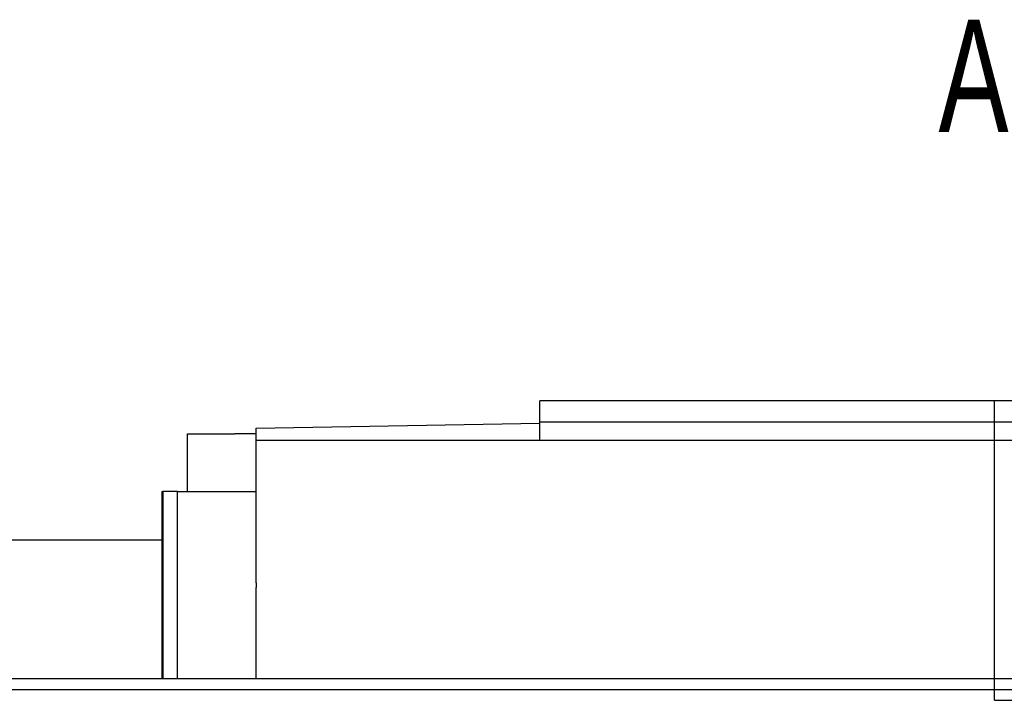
# Model space of a CAD drawing. Header units: millimetres. Extents: x 2891 to 6329, y -1599 to 860.
# Tile 48 of 256: x 3734 to 3780, y -1555 to -1523. Entities that reach past the tile are written whole.
import ezdxf
from ezdxf.lldxf.tags import DXFTag

# ---------------------------------------------------------------- set-up
doc = ezdxf.new("R2010")
doc.units = ezdxf.units.MM
doc.layers.get('0').update_dxf_attribs({"linetype": 'CONTINUOUS'})
doc.layers.add('2', color=7, linetype='CONTINUOUS', true_color=0xffffff)
doc.layers.add('DIM', color=4, linetype='CONTINUOUS')
doc.styles.add('CHN', font='txt')
tags = doc.linetypes.add('DASHED', pattern=[25.72, 12.86, -12.86]).pattern_tags.tags
tags[6:7] = [DXFTag(74, 4), DXFTag(75, 0), DXFTag(340, '0'), DXFTag(46, 0.0), DXFTag(50, 0.0), DXFTag(44, 0.0), DXFTag(45, 0.0)]
tags[4:5] = [DXFTag(74, 4), DXFTag(75, 0), DXFTag(340, '0'), DXFTag(46, 0.0), DXFTag(50, 0.0), DXFTag(44, 0.0), DXFTag(45, 0.0)]

msp = doc.modelspace()

# ---------------------------------------------------------------- linework, layer by layer
at = {"linetype": 'Continuous'}
for p, q in [((3642.796, -1547.669), (3740.89, -1547.669)), ((3902.465, -1554.169), (3639.29, -1554.169))]:
    msp.add_line(p, q, dxfattribs=at)
msp.add_line((3551.29, -1554.669), (4593.29, -1554.669))
at = {"layer": '2', "color": 0, "linetype": 'Continuous'}
for p, q in [((3758.54, -1542.169), (3758.54, -1541.169)), ((3790.54, -1541.169), (3758.54, -1541.169)), ((3745.29, -1542.451), (3758.54, -1542.219)), ((3758.54, -1543.02), (3758.54, -1542.169)), ((3790.54, -1542.169), (3758.54, -1542.169)), ((3742.09, -1545.419), (3742.09, -1542.719)), ((3742.09, -1542.719), (3744.29, -1542.719)), ((3745.29, -1542.719), (3744.29, -1542.719)), ((3745.29, -1543.019), (3745.29, -1542.451)), ((3745.29, -1549.675), (3745.29, -1543.019)), ((3745.29, -1543.019), (3820.29, -1543.019)), ((3740.89, -1545.419), (3740.89, -1554.169)), ((3740.89, -1545.419), (3740.94, -1545.419)), ((3741.617, -1545.419), (3740.94, -1545.419)), ((3740.94, -1545.419), (3740.94, -1554.169)), ((3741.617, -1545.419), (3745.29, -1545.419)), ((3741.617, -1554.169), (3741.617, -1545.419)), ((3745.29, -1549.675), (3745.29, -1549.895)), ((3745.29, -1554.169), (3745.29, -1549.895))]:
    msp.add_line(p, q, dxfattribs=at)
at = {"layer": '2', "color": 0, "linetype": 'DASHED', "ltscale": 0.1}
for q in [(3779.79, -1541.169), (3785.79, -1555.169)]:
    msp.add_line((3779.79, -1555.169), q, dxfattribs=at)

# ---------------------------------------------------------------- texts
at = {"layer": 'DIM', "color": 0, "style": 'CHN', "width": 0.7}
msp.add_text('A', height=5.25, dxfattribs=at).set_placement((3777.169, -1528.613))

doc.saveas('drawing.dxf')
